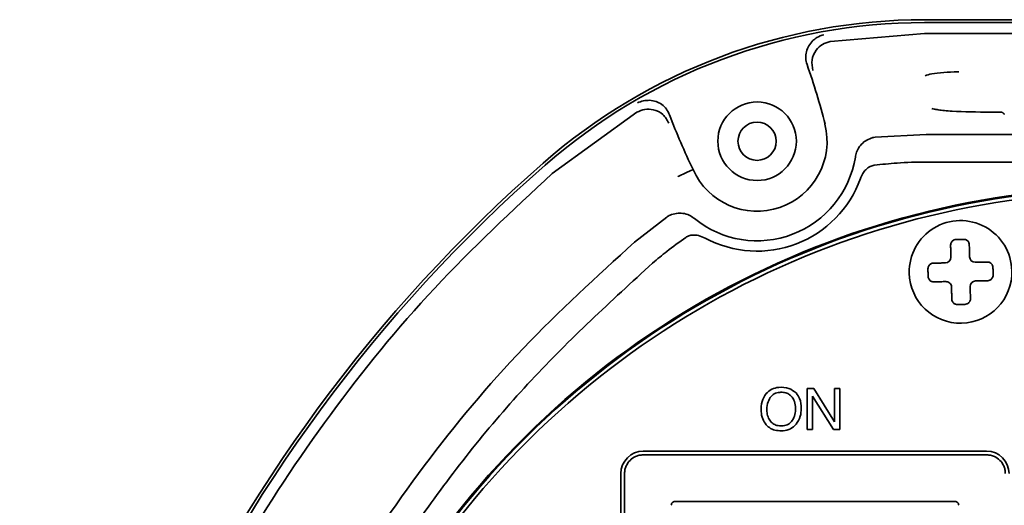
# Model space of a CAD drawing. Header units: millimetres. Extents: x -253 to 658, y -105 to 533.
# Tile 18 of 32: x 502 to 555, y 280 to 306. Entities that reach past the tile are written whole.
import ezdxf

# ---------------------------------------------------------------- set-up
doc = ezdxf.new("R2010")
doc.units = ezdxf.units.MM

msp = doc.modelspace()

# ---------------------------------------------------------------- linework, layer by layer
at = {"color": 7, "linetype": 'Continuous', "lineweight": 35}
for p, q in [((574.0416, 305.75423), (550.32496, 305.75423)), ((550.32496, 305.60109), (609.39768, 305.60109)), ((545.29133, 304.59332), (550.32496, 305.01477)), ((609.39768, 305.01475), (550.32496, 305.01475)), ((530.38564, 297.51972), (534.91239, 300.79715)), ((554.43271, 300.80203), (553.85851, 300.80509)), ((550.42306, 299.61283), (547.67967, 299.45592)), ((609.29958, 299.61283), (550.42306, 299.61283)), ((609.29958, 298.13179), (550.42306, 298.13179)), ((536.51724, 295.18212), (534.79966, 293.84264)), ((551.74103, 293.17885), (551.74416, 293.03369)), ((552.74079, 293.20044), (552.74393, 293.05528)), ((551.30555, 292.72414), (551.45071, 292.72728)), ((553.1955, 292.76496), (553.05034, 292.76183)), ((553.21709, 291.7652), (553.07193, 291.76206)), ((551.32715, 291.72438), (551.4723, 291.72751)), ((551.78185, 291.2889), (551.77871, 291.43406)), ((552.78162, 291.3105), (552.77848, 291.45565)), ((544.39904, 286.00476), (544.04489, 286.00476)), ((544.04489, 286.00476), (544.04489, 283.79781)), ((545.51456, 284.21572), (544.39904, 286.00476)), ((545.79982, 286.00476), (545.51456, 286.00476)), ((545.51456, 286.00476), (545.51456, 284.21572)), ((545.79982, 283.79781), (545.79982, 286.00476)), ((544.33289, 283.79781), (544.33289, 285.58375)), ((544.33289, 285.58375), (545.46288, 283.79781)), ((544.04489, 283.79781), (544.33289, 283.79781)), ((545.46288, 283.79781), (545.79982, 283.79781)), ((553.66269, 282.44467), (535.25995, 282.44467)), ((535.26132, 282.64467), (553.66132, 282.64467)), ((534.06132, 258.24467), (534.06132, 281.44467)), ((534.26132, 281.44604), (534.26132, 258.2433)), ((536.96105, 279.94467), (551.9616, 279.94467))]:
    msp.add_line(p, q, dxfattribs=at)
at = {"color": 7, "linetype": 'Continuous', "lineweight": 35, "flags": 128}
for points in [[(553.85355, 300.7993), (553.85753, 300.80623), (553.85852, 300.80507)], [(537.14054, 297.35892), (537.58381, 297.5651), (537.93223, 297.72683)]]:
    msp.add_lwpolyline(points, dxfattribs=at)
at = {"color": 7, "linetype": 'Continuous', "lineweight": 35}
msp.add_circle((541.36132, 299.24467), 1.025, dxfattribs=at)
for centre, radius, start, end in [((550.32496, 274.74467), 31.00956, 90, 131.20182), ((550.32496, 274.74467), 30.85642, 90, 131.20182), ((511.05124, 291.64941), 35, 14.0678, 19.534475), ((541.36132, 299.24467), 2.10281, 0, 180), ((569.42158, 313.00494), 35, 200.655404, 205.881894), ((541.36132, 299.24467), 3.75, 203.875916, 14.0678), ((541.36132, 299.24467), 2.10281, 180, 0), ((584.03132, 236.24467), 82.17956, 131.2018204, 230.2024973), ((541.36132, 299.24467), 5.33276, 230.974433, 350.863602), ((584.03132, 236.24467), 82.02642, 131.2018204, 230.2024973), ((541.36132, 299.24467), 5.88729, 241.809242, 340.097118), ((561.37617, 250.73179), 46.05296, 90, 147.403847), ((561.37617, 250.73179), 46, 90, 147.403847), ((561.37628, 250.73173), 45.8, 90, 147.403849), ((552.26132, 292.24467), 2.75, 1.237333, 181.237333), ((551.44423, 293.02721), 0.3, 271.237333, 1.237333), ((553.04386, 293.06176), 0.3, 181.237333, 271.237333), ((552.26132, 292.24467), 2.75, 181.237333, 1.237333), ((553.07841, 291.46213), 0.3, 91.237333, 181.237333), ((551.47878, 291.42758), 0.3, 1.237333, 91.237333), ((535.26132, 281.44467), 1.2, 90, 180), ((553.66132, 281.44467), 1.2, 0, 90)]:
    msp.add_arc(centre, radius, start, end, dxfattribs=at)
for points, knots in [([(544.93947, 304.94804), (544.808, 304.90741), (544.59727, 304.84227), (544.41713, 304.69071), (544.34936, 304.6337)], [0, 0, 0, 0, 0.62381869, 1, 1, 1, 1]), ([(544.03666, 303.3525), (544.00688, 303.46562), (543.94735, 303.69169), (543.98657, 304.04397), (544.11362, 304.37464), (544.27087, 304.54745), (544.34936, 304.6337)], [0, 0, 0, 0, 0.2502615, 0.50016622, 0.75051072, 1, 1, 1, 1]), ([(544.35214, 303.03056), (544.31715, 303.22083), (544.24714, 303.60159), (544.47895, 304.11262), (544.84615, 304.46213), (545.13866, 304.54884), (545.28483, 304.59217)], [0, 0, 0, 0, 0.2794858, 0.55927242, 0.7797757, 1, 1, 1, 1]), ([(545.29134, 304.5933), (545.29012, 304.59309), (545.28795, 304.59272), (545.28578, 304.59234), (545.28483, 304.59217)], [0, 0, 0, 0, 0.55977237, 1, 1, 1, 1]), ([(550.36606, 302.7515), (550.46948, 302.78679), (550.68888, 302.86166), (551.34469, 302.93112), (551.86633, 302.95766), (552.14382, 302.95975), (552.16404, 302.9599)], [0, 0, 0, 0, 0.3006648, 0.63783554, 0.97361078, 1, 1, 1, 1]), ([(535.60595, 301.43573), (535.48979, 301.43366), (535.25425, 301.42948), (535.05385, 301.34034), (534.95229, 301.29516)], [0, 0, 0, 0, 0.49317727, 1, 1, 1, 1]), ([(535.60595, 301.43573), (535.72094, 301.42061), (535.95089, 301.39039), (536.26086, 301.22117), (536.51948, 300.97775), (536.62074, 300.76521), (536.67142, 300.65881)], [0, 0, 0, 0, 0.2481636, 0.49627494, 0.74784804, 1, 1, 1, 1]), ([(534.91848, 300.80069), (534.91734, 300.80003), (534.91531, 300.79886), (534.91329, 300.79766), (534.9124, 300.79714)], [0, 0, 0, 0, 0.56010284, 1, 1, 1, 1]), ([(536.63818, 300.20959), (536.54215, 300.37744), (536.35, 300.71331), (535.84333, 300.95403), (535.33745, 300.98417), (535.05807, 300.86182), (534.91848, 300.80069)], [0, 0, 0, 0, 0.27951277, 0.55930526, 0.77979576, 1, 1, 1, 1]), ([(553.8588, 300.80454), (553.1492, 300.80948), (552.28065, 300.81552), (551.39586, 300.88569), (551.06605, 300.92478), (550.82631, 300.96657), (550.76006, 300.98793), (550.72832, 300.99816)], [0, 0, 0, 0, 0.55136264, 0.67486648, 0.79138713, 0.90003657, 1, 1, 1, 1]), ([(554.6019, 300.67573), (554.60134, 300.67951), (554.59857, 300.69805), (554.5853, 300.71717), (554.55905, 300.74674), (554.53465, 300.7666), (554.50618, 300.78354), (554.46411, 300.80097), (554.43191, 300.80269), (554.41026, 300.80385)], [0, 0, 0, 0, 0.06406586, 0.31434723, 0.42204005, 0.5287514, 0.64039298, 0.75827671, 1, 1, 1, 1]), ([(547.47602, 299.41109), (547.3657, 299.36492), (547.14931, 299.27436), (546.88592, 299.03212), (546.70348, 298.74921), (546.6549, 298.53551), (546.63251, 298.43704)], [0, 0, 0, 0, 0.2641837, 0.51819701, 0.7780095, 1, 1, 1, 1]), ([(547.67967, 299.45592), (547.64122, 299.45036), (547.57186, 299.44033), (547.50557, 299.42011), (547.47602, 299.41109)], [0, 0, 0, 0, 0.554348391, 1, 1, 1, 1]), ([(546.62643, 298.39791), (546.62758, 298.40515), (546.62966, 298.4182), (546.63164, 298.43124), (546.63251, 298.43704)], [0, 0, 0, 0, 0.55512031, 1, 1, 1, 1]), ([(550.42306, 298.13179), (549.90088, 298.12282), (548.97036, 298.10684), (548.0455, 298.00455), (547.63965, 297.95967)], [0, 0, 0, 0, 0.56117075, 1, 1, 1, 1]), ([(547.63965, 297.95967), (547.56132, 297.941), (547.39084, 297.90037), (547.18317, 297.73197), (547.00959, 297.50823), (546.93646, 297.33438), (546.89696, 297.24048)], [0, 0, 0, 0, 0.22067749, 0.48030327, 0.71931736, 1, 1, 1, 1]), ([(537.12897, 297.37189), (537.13249, 297.36639), (537.13726, 297.35892), (537.1393, 297.35845), (537.14005, 297.35874), (537.14054, 297.35892)], [0, 0, 0, 0, 0.501768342, 0.680170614, 1, 1, 1, 1]), ([(536.69712, 295.28395), (536.66203, 295.26735), (536.59983, 295.23791), (536.54231, 295.19906), (536.51724, 295.18212)], [0, 0, 0, 0, 0.56407797, 1, 1, 1, 1]), ([(537.97694, 295.12352), (537.89459, 295.18178), (537.71577, 295.30828), (537.39104, 295.39686), (537.0326, 295.40105), (536.81041, 295.32349), (536.69712, 295.28395)], [0, 0, 0, 0, 0.22152675, 0.48099382, 0.73537502, 1, 1, 1, 1]), ([(537.97694, 295.12352), (537.9819, 295.11944), (537.99071, 295.11219), (537.99958, 295.10498), (538.00346, 295.10184)], [0, 0, 0, 0, 0.56293521, 1, 1, 1, 1]), ([(537.54517, 294.09606), (537.20264, 293.85086), (536.59114, 293.41312), (536.01438, 292.93065), (535.76069, 292.71843)], [0, 0, 0, 0, 0.56014374, 1, 1, 1, 1]), ([(538.58012, 294.05574), (538.46393, 294.10899), (538.25285, 294.20573), (537.94861, 294.23355), (537.71315, 294.19294), (537.59873, 294.12695), (537.54517, 294.09606)], [0, 0, 0, 0, 0.35083326, 0.63734867, 0.83026002, 1, 1, 1, 1]), ([(551.73008, 293.68563), (551.73264, 293.71842), (551.73678, 293.7714), (551.77023, 293.84008), (551.81061, 293.89198), (551.86253, 293.93326), (551.93263, 293.96969), (551.98857, 293.97703), (552.02376, 293.98165)], [0, 0, 0, 0, 0.21615735, 0.34928706, 0.49884074, 0.64398745, 0.77604966, 1, 1, 1, 1]), ([(552.02376, 293.98165), (552.09839, 293.98413), (552.23167, 293.98857), (552.365, 293.98976), (552.42366, 293.99029)], [0, 0, 0, 0, 0.5599673, 1, 1, 1, 1]), ([(552.42366, 293.99029), (552.45903, 293.98719), (552.51527, 293.98227), (552.58694, 293.94885), (552.6406, 293.90979), (552.68315, 293.85966), (552.71947, 293.79255), (552.72588, 293.73985), (552.72985, 293.70723)], [0, 0, 0, 0, 0.22399275, 0.35623254, 0.5016606, 0.65102349, 0.78400567, 1, 1, 1, 1]), ([(534.79966, 293.84264), (532.7683, 291.99263), (528.70518, 288.29225), (523.41955, 281.94433), (518.8078, 275.10485), (514.97781, 267.79321), (511.96081, 260.1127), (509.7962, 252.14987), (508.50841, 244.00012), (508.1127, 235.75929), (508.61354, 227.52436), (510.00512, 219.39216), (512.27095, 211.45818), (515.3854, 203.81737), (519.30799, 196.55577), (524.00616, 189.77624), (529.37025, 183.49868), (533.47777, 179.85208), (535.5304, 178.02978)], [0, 0, 0, 0, 0.06249812, 0.12500891, 0.18752326, 0.2500373, 0.31254773, 0.37505316, 0.43755283, 0.50004669, 0.5625386, 0.62503409, 0.68753495, 0.7500404, 0.81254915, 0.87505801, 0.93756317, 1, 1, 1, 1]), ([(551.74103, 293.17885), (551.73902, 293.27157), (551.73533, 293.44286), (551.73173, 293.60929), (551.73008, 293.68563)], [0, 0, 0, 0, 0.541343, 1, 1, 1, 1]), ([(552.72985, 293.70723), (552.73193, 293.61089), (552.73553, 293.44398), (552.73923, 293.27281), (552.74079, 293.20044)], [0, 0, 0, 0, 0.5771746, 1, 1, 1, 1]), ([(535.76069, 292.71843), (533.53738, 290.67815), (529.0903, 286.59719), (523.42485, 279.50542), (518.60556, 271.83232), (514.76943, 263.61602), (511.95599, 254.99914), (510.21148, 246.10408), (509.56023, 237.06398), (510.01921, 227.86876), (511.64327, 218.65721), (514.47023, 209.59082), (518.42425, 200.9522), (523.45982, 192.90494), (529.42267, 185.49804), (534.12639, 181.27601), (536.47709, 179.16604)], [0, 0, 0, 0, 0.07000078, 0.14001572, 0.2100347, 0.28005066, 0.35006184, 0.42006497, 0.49006143, 0.56005368, 0.63337934, 0.70671259, 0.78005124, 0.85339382, 0.92673296, 1, 1, 1, 1]), ([(550.51571, 292.40701), (550.5188, 292.44237), (550.52372, 292.49857), (550.55708, 292.57018), (550.59609, 292.62383), (550.6462, 292.66642), (550.71337, 292.7028), (550.76612, 292.70922), (550.79877, 292.7132)], [0, 0, 0, 0, 0.22392462, 0.35599328, 0.50115936, 0.65071755, 0.78384875, 1, 1, 1, 1]), ([(550.5184, 292.20703), (550.51768, 292.24441), (550.51639, 292.31109), (550.51592, 292.37773), (550.51571, 292.40701)], [0, 0, 0, 0, 0.56058768, 1, 1, 1, 1]), ([(550.79877, 292.7132), (550.8951, 292.71528), (551.06201, 292.71888), (551.23318, 292.72258), (551.30555, 292.72414)], [0, 0, 0, 0, 0.5771746, 1, 1, 1, 1]), ([(553.1955, 292.76496), (553.28822, 292.76697), (553.45951, 292.77067), (553.62594, 292.77426), (553.70228, 292.77591)], [0, 0, 0, 0, 0.541343, 1, 1, 1, 1]), ([(553.70228, 292.77591), (553.73505, 292.77335), (553.78798, 292.76922), (553.8566, 292.73583), (553.90851, 292.6955), (553.94985, 292.64358), (553.98633, 292.57341), (553.99368, 292.51743), (553.9983, 292.48223)], [0, 0, 0, 0, 0.21600044, 0.34898114, 0.49833949, 0.64374807, 0.77598138, 1, 1, 1, 1]), ([(553.9983, 292.48223), (553.99962, 292.44497), (554.00199, 292.37837), (554.00355, 292.31169), (554.00424, 292.28232)], [0, 0, 0, 0, 0.55942884, 1, 1, 1, 1]), ([(554.00424, 292.28232), (554.00496, 292.24493), (554.00625, 292.17825), (554.00673, 292.11161), (554.00694, 292.08233)], [0, 0, 0, 0, 0.56058768, 1, 1, 1, 1]), ([(550.52434, 292.00711), (550.52302, 292.04437), (550.52065, 292.11097), (550.51909, 292.17765), (550.5184, 292.20703)], [0, 0, 0, 0, 0.55942884, 1, 1, 1, 1]), ([(550.82036, 291.71343), (550.7876, 291.71599), (550.73466, 291.72012), (550.66605, 291.75351), (550.61413, 291.79385), (550.5728, 291.84577), (550.53631, 291.91593), (550.52896, 291.97191), (550.52434, 292.00711)], [0, 0, 0, 0, 0.21600044, 0.34898114, 0.49833949, 0.64374807, 0.77598138, 1, 1, 1, 1]), ([(553.72388, 291.77614), (553.62754, 291.77406), (553.46063, 291.77046), (553.28946, 291.76676), (553.21709, 291.7652)], [0, 0, 0, 0, 0.5771746, 1, 1, 1, 1]), ([(554.00694, 292.08233), (554.00384, 292.04697), (553.99892, 291.99073), (553.9655, 291.91905), (553.92644, 291.86539), (553.87632, 291.82285), (553.8092, 291.78653), (553.7565, 291.78011), (553.72388, 291.77614)], [0, 0, 0, 0, 0.22399275, 0.35623254, 0.5016606, 0.65102349, 0.78400567, 1, 1, 1, 1]), ([(551.32715, 291.72438), (551.23442, 291.72237), (551.06314, 291.71868), (550.8967, 291.71508), (550.82036, 291.71343)], [0, 0, 0, 0, 0.541343, 1, 1, 1, 1]), ([(551.79279, 290.78212), (551.79071, 290.87845), (551.78711, 291.04536), (551.78341, 291.21653), (551.78185, 291.2889)], [0, 0, 0, 0, 0.5771746, 1, 1, 1, 1]), ([(552.78162, 291.3105), (552.78362, 291.21777), (552.78732, 291.04649), (552.79091, 290.88005), (552.79256, 290.80371)], [0, 0, 0, 0, 0.541343, 1, 1, 1, 1]), ([(552.09898, 290.49906), (552.06362, 290.50215), (552.00738, 290.50707), (551.9357, 290.54049), (551.88204, 290.57955), (551.8395, 290.62968), (551.80318, 290.69679), (551.79676, 290.74949), (551.79279, 290.78212)], [0, 0, 0, 0, 0.22399275, 0.35623254, 0.5016606, 0.65102349, 0.78400567, 1, 1, 1, 1]), ([(552.79256, 290.80371), (552.79, 290.77095), (552.78587, 290.71801), (552.75248, 290.6494), (552.71215, 290.59748), (552.66023, 290.55614), (552.59006, 290.51966), (552.53408, 290.51231), (552.49888, 290.50769)], [0, 0, 0, 0, 0.21600044, 0.34898114, 0.49833949, 0.64374807, 0.77598138, 1, 1, 1, 1]), ([(552.49888, 290.50769), (552.42425, 290.50521), (552.29097, 290.50077), (552.15765, 290.49958), (552.09898, 290.49906)], [0, 0, 0, 0, 0.5599673, 1, 1, 1, 1]), ([(543.45024, 285.76152), (543.32464, 285.85655), (543.05431, 286.06107), (542.5707, 286.08428), (542.13309, 285.99206), (541.94182, 285.81271), (541.84828, 285.725)], [0, 0, 0, 0, 0.26184826, 0.56354928, 0.78657403, 1, 1, 1, 1]), ([(541.84828, 285.725), (541.76249, 285.58906), (541.5792, 285.29865), (541.5614, 284.81174), (541.62807, 284.37331), (541.77554, 284.16036), (541.84553, 284.05929)], [0, 0, 0, 0, 0.26648424, 0.56929768, 0.79557867, 1, 1, 1, 1]), ([(542.0681, 285.52039), (542.01132, 285.41449), (541.8877, 285.18388), (541.87831, 284.81501), (541.92278, 284.48103), (542.02795, 284.31849), (542.07706, 284.2426)], [0, 0, 0, 0, 0.26387674, 0.57462461, 0.80139075, 1, 1, 1, 1]), ([(543.23389, 285.54174), (543.179, 285.59853), (543.06883, 285.71253), (542.82891, 285.79522), (542.56157, 285.80497), (542.27161, 285.73697), (542.13501, 285.5916), (542.0681, 285.52039)], [0, 0, 0, 0, 0.17687315, 0.35504621, 0.55659843, 0.78278844, 1, 1, 1, 1]), ([(543.4234, 284.93471), (543.41577, 285.06359), (543.40276, 285.2833), (543.28328, 285.46615), (543.23389, 285.54174)], [0, 0, 0, 0, 0.58658581, 1, 1, 1, 1]), ([(543.72725, 284.93711), (543.71728, 285.11741), (543.7005, 285.42079), (543.52247, 285.66318), (543.45024, 285.76152)], [0, 0, 0, 0, 0.59430537, 1, 1, 1, 1]), ([(543.24906, 284.28497), (543.30486, 284.39147), (543.41169, 284.59534), (543.41961, 284.82502), (543.4234, 284.93471)], [0, 0, 0, 0, 0.522423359, 1, 1, 1, 1]), ([(543.45024, 284.08342), (543.5391, 284.22203), (543.70649, 284.48315), (543.72062, 284.79214), (543.72725, 284.93711)], [0, 0, 0, 0, 0.53082611, 1, 1, 1, 1]), ([(541.84553, 284.05929), (541.92217, 283.98695), (542.0784, 283.83948), (542.40753, 283.73793), (542.77116, 283.72407), (543.16158, 283.81045), (543.35537, 283.99371), (543.45024, 284.08342)], [0, 0, 0, 0, 0.174623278, 0.355965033, 0.560220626, 0.784699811, 1, 1, 1, 1]), ([(542.07706, 284.2426), (542.13338, 284.18821), (542.24926, 284.07631), (542.49744, 284.0025), (542.76742, 283.98942), (543.0568, 284.06335), (543.18539, 284.21158), (543.24906, 284.28497)], [0, 0, 0, 0, 0.17441711, 0.35889051, 0.56634309, 0.78531209, 1, 1, 1, 1]), ([(534.26132, 281.44604), (534.26544, 281.51717), (534.27363, 281.6585), (534.35974, 281.90723), (534.53749, 282.16851), (534.79871, 282.34617), (535.04739, 282.43243), (535.18874, 282.44057), (535.25995, 282.44467)], [0, 0, 0, 0, 0.13610664, 0.27044053, 0.49999643, 0.72955233, 0.86373785, 1, 1, 1, 1]), ([(553.66269, 282.44467), (553.73382, 282.44055), (553.87515, 282.43237), (554.12388, 282.34625), (554.38516, 282.1685), (554.56282, 281.90728), (554.64908, 281.6586), (554.65722, 281.51726), (554.66132, 281.44604)], [0, 0, 0, 0, 0.13610664, 0.27044053, 0.49999643, 0.72955233, 0.86373785, 1, 1, 1, 1]), ([(536.96105, 279.94467), (536.93478, 279.94197), (536.88215, 279.93657), (536.8169, 279.88924), (536.76929, 279.82401), (536.76398, 279.77134), (536.76132, 279.74495)], [0, 0, 0, 0, 0.24957968, 0.49991867, 0.74939044, 1, 1, 1, 1]), ([(552.16132, 279.74495), (552.15862, 279.77122), (552.15322, 279.82384), (552.10589, 279.88909), (552.04066, 279.9367), (551.98799, 279.94201), (551.9616, 279.94467)], [0, 0, 0, 0, 0.24957968, 0.49991867, 0.74939044, 1, 1, 1, 1])]:
    msp.add_open_spline(points, degree=3, knots=knots, dxfattribs=at)
msp.add_open_spline([(531.90342, 173.67327), (529.70955, 175.62004), (525.32182, 179.51358), (519.58699, 186.21021), (514.55941, 193.43746), (510.35294, 201.17749), (507.00178, 209.32233), (504.54894, 217.78185), (503.02194, 226.45622), (502.43885, 235.24471), (502.80638, 244.04484), (504.12034, 252.75403), (506.36512, 261.27113), (509.51566, 269.49565), (513.53118, 277.33644), (518.38013, 284.68473), (523.94911, 291.5199), (528.24011, 295.5198), (530.38561, 297.51975)], degree=3, dxfattribs=at)

doc.saveas('drawing.dxf')
